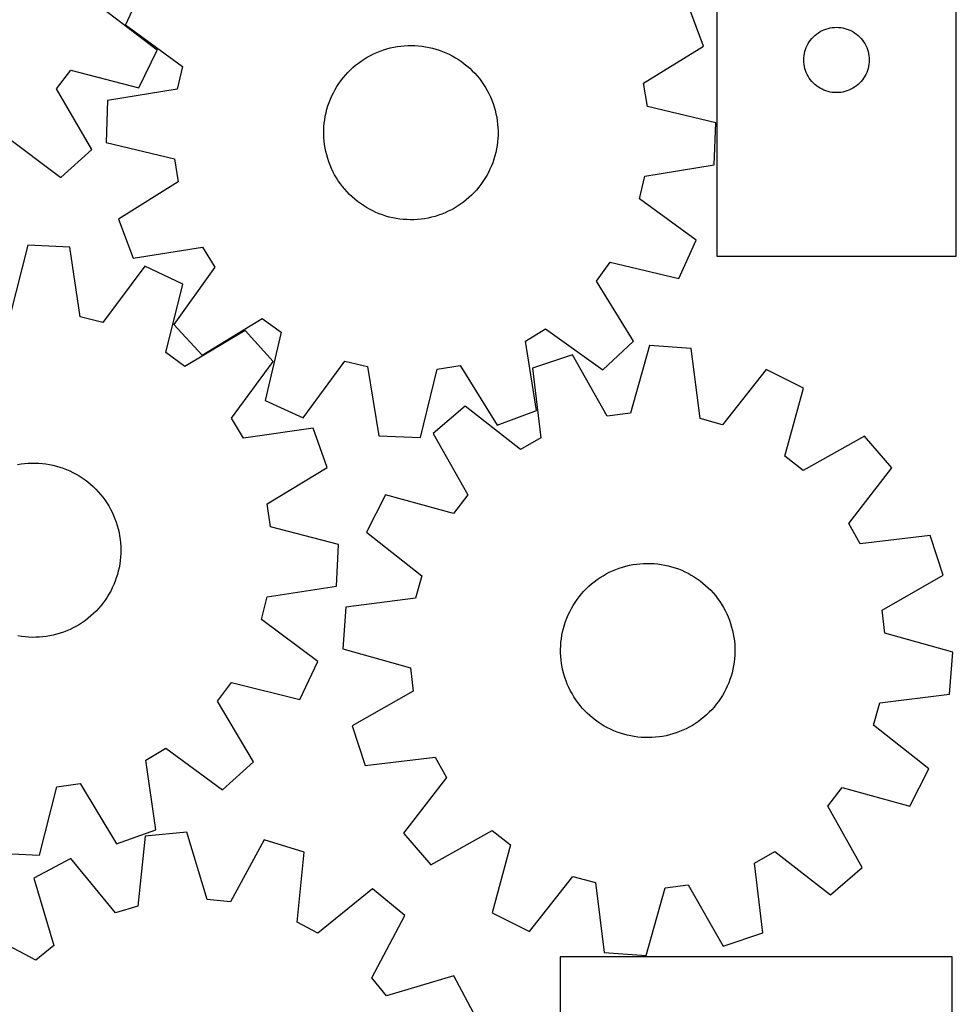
# Model space of a CAD drawing. Header units: millimetres. Extents: x 7 to 1243, y 7 to 1493.
# Tile 12 of 25: x 986 to 1243, y 592 to 863. Entities that reach past the tile are written whole.
import ezdxf

# ---------------------------------------------------------------- set-up
doc = ezdxf.new("R2010")
doc.units = ezdxf.units.MM
doc.layers.add('CUT', color=7, linetype='CONTINUOUS', true_color=0x000000)

msp = doc.modelspace()

# ---------------------------------------------------------------- linework, layer by layer
at = {"layer": 'CUT'}
for p, q in [((1177.458114, 905.612854), (1177.458114, 797.612854)), ((1243.458114, 797.612854), (1243.458114, 905.612854)), ((1019.458894, 871.742657), (1014.655371, 861.254014)), ((1023.353782, 854.348416), (1007.944771, 866.095961)), ((1173.807875, 855.399979), (1169.787888, 866.213173)), ((1014.655371, 861.254014), (1030.320393, 849.850089)), ((1205.958114, 859.407083), (1206.477516, 859.684709)), ((1206.477516, 859.684709), (1207.013963, 859.92777)), ((1207.013963, 859.92777), (1207.565159, 860.135225)), ((1207.565159, 860.135225), (1208.128743, 860.306187)), ((1208.128743, 860.306187), (1208.702301, 860.439922)), ((1208.702301, 860.439922), (1209.283379, 860.535858)), ((1209.283379, 860.535858), (1209.869486, 860.593585)), ((1209.869486, 860.593585), (1210.458114, 860.612854)), ((1210.458114, 860.612854), (1211.046743, 860.593585)), ((1211.046743, 860.593585), (1211.63285, 860.535858)), ((1211.63285, 860.535858), (1212.213927, 860.439922)), ((1212.213927, 860.439922), (1212.787486, 860.306187)), ((1212.787486, 860.306187), (1213.35107, 860.135225)), ((1213.35107, 860.135225), (1213.902265, 859.92777)), ((1213.902265, 859.92777), (1214.438713, 859.684709)), ((1214.438713, 859.684709), (1214.958114, 859.407083)), ((1202.974888, 856.612986), (1203.317934, 857.091707)), ((1203.317934, 857.091707), (1203.691556, 857.546967)), ((1203.691556, 857.546967), (1204.094153, 857.976815)), ((1204.094153, 857.976815), (1204.524002, 858.379413)), ((1204.524002, 858.379413), (1204.979261, 858.753034)), ((1204.979261, 858.753034), (1205.457982, 859.096081)), ((1205.457982, 859.096081), (1205.958114, 859.407083)), ((1214.958114, 859.407083), (1215.458246, 859.096081)), ((1215.458246, 859.096081), (1215.936967, 858.753034)), ((1215.936967, 858.753034), (1216.392227, 858.379413)), ((1216.392227, 858.379413), (1216.822075, 857.976815)), ((1216.822075, 857.976815), (1217.224673, 857.546967)), ((1217.224673, 857.546967), (1217.598294, 857.091707)), ((1217.598294, 857.091707), (1217.941341, 856.612986)), ((1018.319493, 843.96856), (1023.353782, 854.348416)), ((1084.756611, 854.051966), (1085.679275, 854.379665)), ((1085.679275, 854.379665), (1086.614537, 854.669458)), ((1086.614537, 854.669458), (1087.560841, 854.920862)), ((1087.560841, 854.920862), (1088.516612, 855.133458)), ((1088.516612, 855.133458), (1089.480259, 855.306893)), ((1089.480259, 855.306893), (1090.450178, 855.440877)), ((1090.450178, 855.440877), (1091.424755, 855.535189)), ((1091.424755, 855.535189), (1092.402368, 855.58967)), ((1092.402368, 855.58967), (1093.38139, 855.604231)), ((1093.38139, 855.604231), (1094.36019, 855.578846)), ((1094.36019, 855.578846), (1095.337141, 855.513559)), ((1095.337141, 855.513559), (1096.310616, 855.408477)), ((1096.310616, 855.408477), (1097.278994, 855.263777)), ((1097.278994, 855.263777), (1098.240665, 855.079698)), ((1098.240665, 855.079698), (1099.194027, 854.856547)), ((1099.194027, 854.856547), (1100.137493, 854.594695)), ((1100.137493, 854.594695), (1101.069494, 854.294579)), ((1101.069494, 854.294579), (1101.988478, 853.956697)), ((1157.347387, 845.177712), (1173.807875, 855.399979)), ((1201.764782, 853.942226), (1201.935743, 854.505809)), ((1201.935743, 854.505809), (1202.143199, 855.057005)), ((1202.143199, 855.057005), (1202.38626, 855.593453)), ((1202.38626, 855.593453), (1202.663886, 856.112854)), ((1202.663886, 856.112854), (1202.974888, 856.612986)), ((1217.941341, 856.612986), (1218.252343, 856.112854)), ((1218.252343, 856.112854), (1218.529969, 855.593453)), ((1218.529969, 855.593453), (1218.77303, 855.057005)), ((1218.77303, 855.057005), (1218.980486, 854.505809)), ((1218.980486, 854.505809), (1219.151447, 853.942226)), ((1079.569412, 851.32456), (1080.385145, 851.866108)), ((1080.385145, 851.866108), (1081.222289, 852.373933)), ((1081.222289, 852.373933), (1082.079449, 852.847189)), ((1082.079449, 852.847189), (1082.955199, 853.285089)), ((1082.955199, 853.285089), (1083.848082, 853.686904)), ((1083.848082, 853.686904), (1084.756611, 854.051966)), ((1101.988478, 853.956697), (1102.892915, 853.581613)), ((1102.892915, 853.581613), (1103.7813, 853.16995)), ((1103.7813, 853.16995), (1104.652155, 852.722394)), ((1104.652155, 852.722394), (1105.50403, 852.239689)), ((1105.50403, 852.239689), (1106.335508, 851.722639)), ((1106.335508, 851.722639), (1107.145203, 851.172104)), ((1201.458114, 851.612854), (1201.477384, 852.201482)), ((1201.477384, 851.024226), (1201.458114, 851.612854)), ((1201.477384, 852.201482), (1201.535111, 852.78759)), ((1201.535111, 852.78759), (1201.631047, 853.368667)), ((1201.631047, 853.368667), (1201.764782, 853.942226)), ((1219.151447, 853.942226), (1219.285182, 853.368667)), ((1219.285182, 853.368667), (1219.381118, 852.78759)), ((1219.381118, 852.78759), (1219.438845, 852.201482)), ((1219.438845, 852.201482), (1219.458114, 851.612854)), ((1219.458114, 851.612854), (1219.438845, 851.024226)), ((995.673454, 843.669071), (999.554094, 848.795797)), ((999.554094, 848.795797), (1018.319493, 843.96856)), ((1030.320393, 849.850089), (1028.835039, 843.594178)), ((1075.858045, 848.144396), (1076.547152, 848.839972)), ((1076.547152, 848.839972), (1077.264058, 849.506861)), ((1077.264058, 849.506861), (1078.007569, 850.143954)), ((1078.007569, 850.143954), (1078.776446, 850.75019)), ((1078.776446, 850.75019), (1079.569412, 851.32456)), ((1107.145203, 851.172104), (1107.93177, 850.589002)), ((1107.93177, 850.589002), (1108.693897, 849.974302)), ((1108.693897, 849.974302), (1109.430318, 849.329027)), ((1109.430318, 849.329027), (1110.139806, 848.654251)), ((1201.535111, 850.438119), (1201.477384, 851.024226)), ((1201.631047, 849.857041), (1201.535111, 850.438119)), ((1201.764782, 849.283483), (1201.631047, 849.857041)), ((1201.935743, 848.719899), (1201.764782, 849.283483)), ((1219.151447, 849.283483), (1218.980486, 848.719899)), ((1219.285182, 849.857041), (1219.151447, 849.283483)), ((1219.381118, 850.438119), (1219.285182, 849.857041)), ((1219.438845, 851.024226), (1219.381118, 850.438119)), ((1073.968738, 845.897353), (1074.567764, 846.671861)), ((1074.567764, 846.671861), (1075.197882, 847.421291)), ((1075.197882, 847.421291), (1075.858045, 848.144396)), ((1110.139806, 848.654251), (1110.821181, 847.951098)), ((1110.821181, 847.951098), (1111.473308, 847.220738)), ((1111.473308, 847.220738), (1112.095101, 846.464387)), ((1112.095101, 846.464387), (1112.685527, 845.683303)), ((1202.143199, 848.168703), (1201.935743, 848.719899)), ((1202.38626, 847.632256), (1202.143199, 848.168703)), ((1202.663886, 847.112854), (1202.38626, 847.632256)), ((1202.974888, 846.612722), (1202.663886, 847.112854)), ((1203.317934, 846.134001), (1202.974888, 846.612722)), ((1203.691556, 845.678742), (1203.317934, 846.134001)), ((1217.598294, 846.134001), (1217.224673, 845.678742)), ((1217.941341, 846.612722), (1217.598294, 846.134001)), ((1218.252343, 847.112854), (1217.941341, 846.612722)), ((1218.529969, 847.632256), (1218.252343, 847.112854)), ((1218.77303, 848.168703), (1218.529969, 847.632256)), ((1218.980486, 848.719899), (1218.77303, 848.168703)), ((1005.413932, 826.918982), (995.673454, 843.669071)), ((1028.835039, 843.594178), (1009.715639, 840.449191)), ((1071.902689, 842.574903), (1072.367917, 843.436447)), ((1072.367917, 843.436447), (1072.867898, 844.278298)), ((1072.867898, 844.278298), (1073.401801, 845.099056)), ((1073.401801, 845.099056), (1073.968738, 845.897353)), ((1112.685527, 845.683303), (1113.243602, 844.878786)), ((1113.243602, 844.878786), (1113.768398, 844.052176)), ((1113.768398, 844.052176), (1114.259041, 843.204847)), ((1158.369132, 838.829584), (1157.347387, 845.177712)), ((1204.094153, 845.248893), (1203.691556, 845.678742)), ((1204.524002, 844.846296), (1204.094153, 845.248893)), ((1204.979261, 844.472674), (1204.524002, 844.846296)), ((1205.457982, 844.129628), (1204.979261, 844.472674)), ((1205.958114, 843.818626), (1205.457982, 844.129628)), ((1206.477516, 843.541), (1205.958114, 843.818626)), ((1207.013963, 843.297939), (1206.477516, 843.541)), ((1214.438713, 843.541), (1213.902265, 843.297939)), ((1214.958114, 843.818626), (1214.438713, 843.541)), ((1215.458246, 844.129628), (1214.958114, 843.818626)), ((1215.936967, 844.472674), (1215.458246, 844.129628)), ((1216.392227, 844.846296), (1215.936967, 844.472674)), ((1216.822075, 845.248893), (1216.392227, 844.846296)), ((1217.224673, 845.678742), (1216.822075, 845.248893)), ((1070.722977, 839.886601), (1071.079534, 840.798501)), ((1071.079534, 840.798501), (1071.47299, 841.695099)), ((1071.47299, 841.695099), (1071.902689, 842.574903)), ((1114.259041, 843.204847), (1114.714714, 842.338212)), ((1114.714714, 842.338212), (1115.134659, 841.453711)), ((1115.134659, 841.453711), (1115.518176, 840.552818)), ((1207.565159, 843.090483), (1207.013963, 843.297939)), ((1208.128743, 842.919522), (1207.565159, 843.090483)), ((1208.702301, 842.785787), (1208.128743, 842.919522)), ((1209.283379, 842.689851), (1208.702301, 842.785787)), ((1209.869486, 842.632124), (1209.283379, 842.689851)), ((1210.458114, 842.612854), (1209.869486, 842.632124)), ((1211.046743, 842.632124), (1210.458114, 842.612854)), ((1211.63285, 842.689851), (1211.046743, 842.632124)), ((1212.213927, 842.785787), (1211.63285, 842.689851)), ((1212.787486, 842.919522), (1212.213927, 842.785787)), ((1213.35107, 843.090483), (1212.787486, 842.919522)), ((1213.902265, 843.297939), (1213.35107, 843.090483)), ((1009.715639, 840.449191), (1009.291592, 828.92072)), ((1069.880318, 837.074376), (1070.12287, 838.022988)), ((1070.12287, 838.022988), (1070.403912, 838.960916)), ((1070.403912, 838.960916), (1070.722977, 839.886601)), ((1115.518176, 840.552818), (1115.864629, 839.637031)), ((1115.864629, 839.637031), (1116.17344, 838.707875)), ((1116.17344, 838.707875), (1116.444094, 837.766896)), ((1177.205818, 834.288475), (1158.369132, 838.829584)), ((1069.512237, 835.151435), (1069.676661, 836.116661)), ((1069.676661, 836.116661), (1069.880318, 837.074376)), ((1116.444094, 837.766896), (1116.676143, 836.81566)), ((1116.676143, 836.81566), (1116.869198, 835.855752)), ((1116.869198, 835.855752), (1117.02294, 834.888767)), ((1069.256772, 832.226812), (1069.302117, 833.204891)), ((1069.302117, 833.204891), (1069.38732, 834.180307)), ((1069.38732, 834.180307), (1069.512237, 835.151435)), ((1117.02294, 834.888767), (1117.137111, 833.916317)), ((1117.137111, 833.916317), (1117.211523, 832.940019)), ((1117.211523, 832.940019), (1117.246051, 831.961498)), ((1176.781771, 822.760003), (1177.205818, 834.288475)), ((981.300993, 830.896778), (996.790657, 819.255785)), ((1069.251359, 831.247697), (1069.256772, 832.226812)), ((1069.285887, 830.269176), (1069.251359, 831.247697)), ((1069.360299, 829.292878), (1069.285887, 830.269176)), ((1117.195293, 830.004304), (1117.110091, 829.028888)), ((1117.240638, 830.982383), (1117.195293, 830.004304)), ((1117.246051, 831.961498), (1117.240638, 830.982383)), ((1009.291592, 828.92072), (1028.128278, 824.379611)), ((1069.474471, 828.320427), (1069.360299, 829.292878)), ((1069.628212, 827.353443), (1069.474471, 828.320427)), ((1069.821268, 826.393534), (1069.628212, 827.353443)), ((1116.82075, 827.092534), (1116.617092, 826.134819)), ((1116.985174, 828.057759), (1116.82075, 827.092534)), ((1117.110091, 829.028888), (1116.985174, 828.057759)), ((996.790657, 819.255785), (1005.413932, 826.918982)), ((1028.128278, 824.379611), (1029.150024, 818.031483)), ((1070.053316, 825.442299), (1069.821268, 826.393534)), ((1070.323971, 824.50132), (1070.053316, 825.442299)), ((1070.632781, 823.572164), (1070.323971, 824.50132)), ((1116.374541, 825.186207), (1116.093498, 824.248278)), ((1116.617092, 826.134819), (1116.374541, 825.186207)), ((1070.979234, 822.656377), (1070.632781, 823.572164)), ((1071.362752, 821.755484), (1070.979234, 822.656377)), ((1071.782697, 820.870983), (1071.362752, 821.755484)), ((1115.417876, 822.410693), (1115.02442, 821.514095)), ((1115.774433, 823.322594), (1115.417876, 822.410693)), ((1116.093498, 824.248278), (1115.774433, 823.322594)), ((1157.662371, 819.615016), (1176.781771, 822.760003)), ((1072.23837, 820.004347), (1071.782697, 820.870983)), ((1072.729012, 819.157019), (1072.23837, 820.004347)), ((1073.253808, 818.330409), (1072.729012, 819.157019)), ((1114.129494, 819.772748), (1113.629512, 818.930896)), ((1114.594721, 820.634292), (1114.129494, 819.772748)), ((1115.02442, 821.514095), (1114.594721, 820.634292)), ((1156.177017, 813.359106), (1157.662371, 819.615016)), ((1029.150024, 818.031483), (1012.689535, 807.809216)), ((1073.811883, 817.525892), (1073.253808, 818.330409)), ((1074.402309, 816.744808), (1073.811883, 817.525892)), ((1075.024103, 815.988456), (1074.402309, 816.744808)), ((1111.929646, 816.537334), (1111.299528, 815.787904)), ((1112.528673, 817.311842), (1111.929646, 816.537334)), ((1113.095609, 818.110139), (1112.528673, 817.311842)), ((1113.629512, 818.930896), (1113.095609, 818.110139)), ((1075.676229, 815.258096), (1075.024103, 815.988456)), ((1076.357604, 814.554943), (1075.676229, 815.258096)), ((1077.067092, 813.880168), (1076.357604, 814.554943)), ((1077.803513, 813.234893), (1077.067092, 813.880168)), ((1109.233352, 813.702333), (1108.489842, 813.06524)), ((1109.950258, 814.369223), (1109.233352, 813.702333)), ((1110.639365, 815.064799), (1109.950258, 814.369223)), ((1111.299528, 815.787904), (1110.639365, 815.064799)), ((1078.565641, 812.620193), (1077.803513, 813.234893)), ((1079.352207, 812.03709), (1078.565641, 812.620193)), ((1080.161902, 811.486556), (1079.352207, 812.03709)), ((1080.99338, 810.969506), (1080.161902, 811.486556)), ((1081.845255, 810.486801), (1080.99338, 810.969506)), ((1105.275122, 810.835262), (1104.417961, 810.362005)), ((1106.112265, 811.343086), (1105.275122, 810.835262)), ((1106.927998, 811.884634), (1106.112265, 811.343086)), ((1107.720964, 812.459004), (1106.927998, 811.884634)), ((1108.489842, 813.06524), (1107.720964, 812.459004)), ((1171.842039, 801.955181), (1156.177017, 813.359106)), ((1082.71611, 810.039245), (1081.845255, 810.486801)), ((1083.604495, 809.627582), (1082.71611, 810.039245)), ((1084.508933, 809.252497), (1083.604495, 809.627582)), ((1085.427916, 808.914616), (1084.508933, 809.252497)), ((1086.359917, 808.614499), (1085.427916, 808.914616)), ((1087.303384, 808.352648), (1086.359917, 808.614499)), ((1088.256745, 808.129497), (1087.303384, 808.352648)), ((1089.218416, 807.945418), (1088.256745, 808.129497)), ((1098.936569, 808.288333), (1097.980798, 808.075736)), ((1099.882873, 808.539736), (1098.936569, 808.288333)), ((1100.818135, 808.829529), (1099.882873, 808.539736)), ((1101.740799, 809.157229), (1100.818135, 808.829529)), ((1102.649328, 809.52229), (1101.740799, 809.157229)), ((1103.542211, 809.924105), (1102.649328, 809.52229)), ((1104.417961, 810.362005), (1103.542211, 809.924105)), ((1012.689535, 807.809216), (1016.709522, 796.996022)), ((1090.186794, 807.800717), (1089.218416, 807.945418)), ((1091.160269, 807.695636), (1090.186794, 807.800717)), ((1092.13722, 807.630349), (1091.160269, 807.695636)), ((1093.116021, 807.604964), (1092.13722, 807.630349)), ((1094.095042, 807.619525), (1093.116021, 807.604964)), ((1095.072655, 807.674006), (1094.095042, 807.619525)), ((1096.047232, 807.768317), (1095.072655, 807.674006)), ((1097.017151, 807.902302), (1096.047232, 807.768317)), ((1097.980798, 808.075736), (1097.017151, 807.902302)), ((987.748469, 800.579835), (982.967484, 781.802598)), ((999.270594, 800.008787), (987.748469, 800.579835)), ((1002.171475, 780.850831), (999.270594, 800.008787)), ((1016.709522, 796.996022), (1035.850158, 800.009072)), ((1035.850158, 800.009072), (1039.223451, 794.535172)), ((1167.038516, 791.466538), (1171.842039, 801.955181)), ((1177.458114, 797.612854), (1243.458114, 797.612854)), ((1020.010723, 794.80411), (1008.407932, 779.285809)), ((1030.437248, 789.867205), (1020.010723, 794.80411)), ((1039.223451, 794.535172), (1027.927835, 778.791872)), ((1144.404637, 790.666339), (1148.170959, 795.877626)), ((1148.170959, 795.877626), (1167.038516, 791.466538)), ((1025.78588, 771.057441), (1030.437248, 789.867205)), ((1154.513137, 774.135741), (1144.404637, 790.666339)), ((1008.407932, 779.285809), (1002.171475, 780.850831)), ((1027.927835, 778.791872), (1035.779849, 770.340166)), ((1035.779849, 770.340166), (1052.310447, 780.448665)), ((1052.310447, 780.448665), (1057.521734, 776.682344)), ((1047.606885, 777.121806), (1030.948707, 767.224961)), ((1055.350466, 768.570641), (1047.606885, 777.121806)), ((1057.521734, 776.682344), (1053.110645, 757.814787)), ((1124.844231, 774.206051), (1130.318131, 777.579343)), ((1130.318131, 777.579343), (1146.06143, 766.283727)), ((1127.857281, 755.065415), (1124.844231, 774.206051)), ((1146.06143, 766.283727), (1154.513137, 774.135741)), ((1158.948987, 772.967206), (1153.70246, 754.314689)), ((1170.453345, 772.109761), (1158.948987, 772.967206)), ((1030.948707, 767.224961), (1025.78588, 771.057441)), ((1137.724597, 770.365878), (1126.767826, 766.755527)), ((1147.320388, 753.532482), (1137.724597, 770.365878)), ((1172.876838, 752.885581), (1170.453345, 772.109761)), ((1043.854977, 752.972688), (1055.350466, 768.570641)), ((1063.599288, 753.011264), (1075.003214, 768.676285)), ((1075.003214, 768.676285), (1081.259124, 767.190932)), ((1100.473692, 766.484171), (1106.821819, 767.505916)), ((1106.821819, 767.505916), (1117.044086, 751.045428)), ((1081.259124, 767.190932), (1084.404111, 748.071531)), ((1095.932583, 747.647484), (1100.473692, 766.484171)), ((1126.767826, 766.755527), (1129.058677, 747.51509)), ((1191.057609, 766.390852), (1179.072441, 751.165933)), ((1201.35812, 761.196149), (1191.057609, 766.390852)), ((1196.24036, 742.507892), (1201.35812, 761.196149)), ((1053.110645, 757.814787), (1063.599288, 753.011264)), ((1108.154532, 756.229991), (1099.413418, 748.701487)), ((1123.461749, 744.350112), (1108.154532, 756.229991)), ((1117.044086, 751.045428), (1127.857281, 755.065415)), ((1153.70246, 754.314689), (1147.320388, 753.532482)), ((1047.158181, 747.456209), (1043.854977, 752.972688)), ((1179.072441, 751.165933), (1172.876838, 752.885581)), ((1066.335689, 750.224893), (1047.158181, 747.456209)), ((1070.217437, 739.361307), (1066.335689, 750.224893)), ((1099.413418, 748.701487), (1108.892884, 731.802311)), ((1084.404111, 748.071531), (1095.932583, 747.647484)), ((1129.058677, 747.51509), (1123.461749, 744.350112)), ((1218.205446, 748.027656), (1201.30627, 738.548189)), ((1225.73395, 739.286541), (1218.205446, 748.027656)), ((984.929712, 740.182621), (985.895492, 740.343751)), ((985.895492, 740.343751), (986.867042, 740.465354)), ((986.867042, 740.465354), (987.842742, 740.547228)), ((987.842742, 740.547228), (988.820971, 740.589236)), ((988.820971, 740.589236), (989.800098, 740.591309)), ((989.800098, 740.591309), (990.778495, 740.553443)), ((990.778495, 740.553443), (991.754534, 740.475701)), ((991.754534, 740.475701), (992.726589, 740.358212)), ((992.726589, 740.358212), (993.693044, 740.201173)), ((1201.30627, 738.548189), (1196.24036, 742.507892)), ((993.693044, 740.201173), (994.652288, 740.004843)), ((994.652288, 740.004843), (995.602726, 739.769551)), ((995.602726, 739.769551), (996.542776, 739.495688)), ((996.542776, 739.495688), (997.470873, 739.183709)), ((997.470873, 739.183709), (998.385473, 738.834134)), ((998.385473, 738.834134), (999.285053, 738.447545)), ((999.285053, 738.447545), (1000.168116, 738.024585)), ((1000.168116, 738.024585), (1001.033192, 737.565958)), ((1053.627911, 729.34981), (1070.217437, 739.361307)), ((1213.854071, 723.979324), (1225.73395, 739.286541)), ((1001.033192, 737.565958), (1001.878841, 737.072428)), ((1001.878841, 737.072428), (1002.703656, 736.544815)), ((1002.703656, 736.544815), (1003.506265, 735.983999)), ((1003.506265, 735.983999), (1004.28533, 735.390912)), ((1004.28533, 735.390912), (1005.039556, 734.766541)), ((1005.039556, 734.766541), (1005.767687, 734.111926)), ((1005.767687, 734.111926), (1006.468511, 733.428157)), ((1006.468511, 733.428157), (1007.140862, 732.716371)), ((1007.140862, 732.716371), (1007.783621, 731.977753)), ((1007.783621, 731.977753), (1008.395717, 731.213533)), ((1008.395717, 731.213533), (1008.976133, 730.424982)), ((1008.976133, 730.424982), (1009.523902, 729.613412)), ((1009.523902, 729.613412), (1010.038112, 728.780176)), ((1086.244924, 731.854161), (1081.050221, 721.55365)), ((1104.933182, 726.736401), (1086.244924, 731.854161)), ((1108.892884, 731.802311), (1104.933182, 726.736401)), ((1010.038112, 728.780176), (1010.517908, 727.926659)), ((1010.517908, 727.926659), (1010.962491, 727.054282)), ((1010.962491, 727.054282), (1011.371121, 726.164498)), ((1054.568609, 722.989167), (1053.627911, 729.34981)), ((1011.371121, 726.164498), (1011.743117, 725.258786)), ((1011.743117, 725.258786), (1012.077862, 724.338655)), ((1012.077862, 724.338655), (1012.374797, 723.405636)), ((1012.374797, 723.405636), (1012.633428, 722.461281)), ((1012.633428, 722.461281), (1012.853325, 721.507164)), ((1012.853325, 721.507164), (1013.034122, 720.544871)), ((1073.345845, 718.208183), (1054.568609, 722.989167)), ((1081.050221, 721.55365), (1096.275141, 709.568482)), ((1217.019049, 718.382396), (1213.854071, 723.979324)), ((1013.034122, 720.544871), (1013.175518, 719.576004)), ((1013.175518, 719.576004), (1013.277278, 718.602177)), ((1013.277278, 718.602177), (1013.339232, 717.625009)), ((1236.259486, 720.673247), (1217.019049, 718.382396)), ((1239.869837, 709.716476), (1236.259486, 720.673247)), ((1013.339232, 717.625009), (1013.361277, 716.646127)), ((1013.361277, 716.646127), (1013.343377, 715.667161)), ((1072.774798, 706.686057), (1073.345845, 718.208183)), ((1013.187925, 713.71549), (1013.050632, 712.746034)), ((1013.28556, 714.68974), (1013.187925, 713.71549)), ((1013.343377, 715.667161), (1013.28556, 714.68974)), ((1012.658055, 710.827944), (1012.403425, 709.882503)), ((1012.873911, 711.782984), (1012.658055, 710.827944)), ((1013.050632, 712.746034), (1012.873911, 711.782984)), ((1147.020227, 710.059908), (1147.890044, 710.509478)), ((1147.890044, 710.509478), (1148.777475, 710.923196)), ((1148.777475, 710.923196), (1149.681042, 711.300373)), ((1149.681042, 711.300373), (1150.599241, 711.64038)), ((1150.599241, 711.64038), (1151.530545, 711.942652)), ((1151.530545, 711.942652), (1152.473403, 712.206686)), ((1152.473403, 712.206686), (1153.426246, 712.432043)), ((1153.426246, 712.432043), (1154.387488, 712.618347)), ((1154.387488, 712.618347), (1155.355529, 712.765288)), ((1155.355529, 712.765288), (1156.328758, 712.872622)), ((1156.328758, 712.872622), (1157.305555, 712.94017)), ((1157.305555, 712.94017), (1158.284294, 712.967819)), ((1158.284294, 712.967819), (1159.263347, 712.955524)), ((1159.263347, 712.955524), (1160.241083, 712.903305)), ((1160.241083, 712.903305), (1161.215876, 712.81125)), ((1161.215876, 712.81125), (1162.186102, 712.67951)), ((1162.186102, 712.67951), (1163.150148, 712.508306)), ((1163.150148, 712.508306), (1164.106409, 712.297922)), ((1164.106409, 712.297922), (1165.053292, 712.048709)), ((1165.053292, 712.048709), (1165.989222, 711.761081)), ((1165.989222, 711.761081), (1166.912641, 711.435517)), ((1166.912641, 711.435517), (1167.822013, 711.072559)), ((1167.822013, 711.072559), (1168.715823, 710.672812)), ((1168.715823, 710.672812), (1169.592585, 710.236939)), ((1011.779597, 708.026695), (1011.411438, 707.119416)), ((1012.110443, 708.948235), (1011.779597, 708.026695)), ((1012.403425, 709.882503), (1012.110443, 708.948235)), ((1096.275141, 709.568482), (1094.555493, 703.372879)), ((1142.984856, 707.30247), (1143.745559, 707.918933)), ((1143.745559, 707.918933), (1144.530774, 708.503854)), ((1144.530774, 708.503854), (1145.339193, 709.05626)), ((1145.339193, 709.05626), (1146.169472, 709.575233)), ((1146.169472, 709.575233), (1147.020227, 710.059908)), ((1169.592585, 710.236939), (1170.450838, 709.765668)), ((1170.450838, 709.765668), (1171.289154, 709.259782)), ((1171.289154, 709.259782), (1172.106139, 708.720123)), ((1172.106139, 708.720123), (1172.900431, 708.147589)), ((1172.900431, 708.147589), (1173.67071, 707.543134)), ((1223.036442, 700.120685), (1239.869837, 709.716476)), ((1010.565694, 705.353658), (1010.089516, 704.498117)), ((1011.006579, 706.227909), (1010.565694, 705.353658)), ((1011.411438, 707.119416), (1011.006579, 706.227909)), ((1053.616841, 703.785176), (1072.774798, 706.686057)), ((1140.211825, 704.542483), (1140.86226, 705.27435)), ((1140.86226, 705.27435), (1141.542005, 705.979078)), ((1141.542005, 705.979078), (1142.24993, 706.655493)), ((1142.24993, 706.655493), (1142.984856, 707.30247)), ((1173.67071, 707.543134), (1174.415693, 706.907764)), ((1174.415693, 706.907764), (1175.13414, 706.242535)), ((1175.13414, 706.242535), (1175.824855, 705.548556)), ((1175.824855, 705.548556), (1176.486689, 704.82698)), ((1009.034511, 702.84883), (1008.457439, 702.057829)), ((1009.578839, 703.662711), (1009.034511, 702.84883)), ((1010.089516, 704.498117), (1009.578839, 703.662711)), ((1052.05182, 697.548719), (1053.616841, 703.785176)), ((1094.555493, 703.372879), (1075.331313, 700.949386)), ((1138.446955, 702.19644), (1139.003166, 703.002246)), ((1139.003166, 703.002246), (1139.591783, 703.784694)), ((1139.591783, 703.784694), (1140.211825, 704.542483)), ((1176.486689, 704.82698), (1177.11854, 704.07901)), ((1177.11854, 704.07901), (1177.719357, 703.30589)), ((1177.719357, 703.30589), (1178.288139, 702.508907)), ((1178.288139, 702.508907), (1178.82394, 701.689388)), ((1006.539626, 699.835065), (1005.841703, 699.148334)), ((1007.208958, 700.549691), (1006.539626, 699.835065)), ((1007.848583, 701.291024), (1007.208958, 700.549691)), ((1008.457439, 702.057829), (1007.848583, 701.291024)), ((1075.331313, 700.949386), (1074.473868, 689.445027)), ((1136.563829, 698.766998), (1136.981726, 699.652468)), ((1136.981726, 699.652468), (1137.435393, 700.520156)), ((1137.435393, 700.520156), (1137.924073, 701.368617)), ((1137.924073, 701.368617), (1138.446955, 702.19644)), ((1178.82394, 701.689388), (1179.325869, 700.848696)), ((1179.325869, 700.848696), (1179.793089, 699.98823)), ((1179.793089, 699.98823), (1180.224822, 699.109424)), ((1223.818648, 693.738613), (1223.036442, 700.120685)), ((1003.588228, 697.266704), (1002.788001, 696.702494)), ((1004.364775, 697.863084), (1003.588228, 697.266704)), ((1005.116351, 698.490643), (1004.364775, 697.863084)), ((1005.841703, 699.148334), (1005.116351, 698.490643)), ((1067.57012, 685.945928), (1052.05182, 697.548719)), ((1135.531405, 696.018765), (1135.838065, 696.948633)), ((1135.838065, 696.948633), (1136.182397, 697.865219)), ((1136.182397, 697.865219), (1136.563829, 698.766998)), ((1180.224822, 699.109424), (1180.620352, 698.213739)), ((1180.620352, 698.213739), (1180.979018, 697.302666)), ((1180.979018, 697.302666), (1181.300225, 696.377722)), ((998.479549, 694.394913), (997.566438, 694.041469)), ((999.377484, 694.785307), (998.479549, 694.394913)), ((1000.258749, 695.212002), (999.377484, 694.785307)), ((1001.121875, 695.674288), (1000.258749, 695.212002)), ((1001.965427, 696.171394), (1001.121875, 695.674288)), ((1002.788001, 696.702494), (1001.965427, 696.171394)), ((1135.033083, 694.125392), (1135.262929, 695.077162)), ((1135.262929, 695.077162), (1135.531405, 696.018765)), ((1181.300225, 696.377722), (1181.583437, 695.440446)), ((1181.583437, 695.440446), (1181.828183, 694.492398)), ((1181.828183, 694.492398), (1182.034056, 693.535157)), ((985.996072, 692.832428), (985.029618, 692.989468)), ((986.968128, 692.71494), (985.996072, 692.832428)), ((987.944166, 692.637198), (986.968128, 692.71494)), ((988.922563, 692.599331), (987.944166, 692.637198)), ((989.901691, 692.601404), (988.922563, 692.599331)), ((990.879919, 692.643412), (989.901691, 692.601404)), ((991.85562, 692.725286), (990.879919, 692.643412)), ((992.827169, 692.84689), (991.85562, 692.725286)), ((993.79295, 693.00802), (992.827169, 692.84689)), ((994.751354, 693.208408), (993.79295, 693.00802)), ((995.700788, 693.447723), (994.751354, 693.208408)), ((996.63967, 693.725563), (995.700788, 693.447723)), ((997.566438, 694.041469), (996.63967, 693.725563)), ((1134.578824, 691.22499), (1134.690745, 692.197702)), ((1134.690745, 692.197702), (1134.842249, 693.165039)), ((1134.842249, 693.165039), (1135.033083, 694.125392)), ((1182.034056, 693.535157), (1182.200714, 692.570315)), ((1182.200714, 692.570315), (1182.327877, 691.599478)), ((1182.327877, 691.599478), (1182.415337, 690.624262)), ((1242.471165, 688.492087), (1223.818648, 693.738613)), ((1074.473868, 689.445027), (1093.126384, 684.198501)), ((1134.474408, 689.269924), (1134.506672, 690.248522)), ((1134.482087, 688.290824), (1134.474408, 689.269924)), ((1134.506672, 690.248522), (1134.578824, 691.22499)), ((1182.415337, 690.624262), (1182.462945, 689.64629)), ((1182.462945, 689.64629), (1182.470624, 688.66719)), ((1134.529696, 687.312853), (1134.482087, 688.290824)), ((1134.617155, 686.337637), (1134.529696, 687.312853)), ((1134.744319, 685.3668), (1134.617155, 686.337637)), ((1182.366208, 686.712125), (1182.254287, 685.739413)), ((1182.438361, 687.688592), (1182.366208, 686.712125)), ((1182.470624, 688.66719), (1182.438361, 687.688592)), ((1241.61372, 676.987729), (1242.471165, 688.492087)), ((1062.633215, 675.519403), (1067.57012, 685.945928)), ((1093.126384, 684.198501), (1093.908591, 677.816429)), ((1134.910976, 684.401958), (1134.744319, 685.3668)), ((1135.116849, 683.444716), (1134.910976, 684.401958)), ((1135.361596, 682.496668), (1135.116849, 683.444716)), ((1181.91195, 683.811722), (1181.682104, 682.859952)), ((1182.102784, 684.772075), (1181.91195, 683.811722)), ((1182.254287, 685.739413), (1182.102784, 684.772075)), ((1135.644808, 681.559392), (1135.361596, 682.496668)), ((1135.966014, 680.634448), (1135.644808, 681.559392)), ((1181.106968, 680.988481), (1180.762635, 680.071895)), ((1181.413627, 681.91835), (1181.106968, 680.988481)), ((1181.682104, 682.859952), (1181.413627, 681.91835)), ((1039.990972, 675.007944), (1043.823452, 680.170771)), ((1043.823452, 680.170771), (1062.633215, 675.519403)), ((1136.324681, 679.723376), (1135.966014, 680.634448)), ((1136.72021, 678.827691), (1136.324681, 679.723376)), ((1137.151944, 677.948884), (1136.72021, 678.827691)), ((1137.619164, 677.088419), (1137.151944, 677.948884)), ((1179.963306, 678.284646), (1179.50964, 677.416959)), ((1180.381203, 679.170116), (1179.963306, 678.284646)), ((1180.762635, 680.071895), (1180.381203, 679.170116)), ((1093.908591, 677.816429), (1077.075195, 668.220638)), ((1138.121092, 676.247726), (1137.619164, 677.088419)), ((1138.656893, 675.428207), (1138.121092, 676.247726)), ((1139.225676, 674.631224), (1138.656893, 675.428207)), ((1178.498078, 675.740675), (1177.941866, 674.934869)), ((1179.020959, 676.568497), (1178.498078, 675.740675)), ((1179.50964, 677.416959), (1179.020959, 676.568497)), ((1222.38954, 674.564235), (1241.61372, 676.987729)), ((1049.887816, 658.349766), (1039.990972, 675.007944)), ((1139.826492, 673.858104), (1139.225676, 674.631224)), ((1140.458344, 673.110134), (1139.826492, 673.858104)), ((1141.120178, 672.388559), (1140.458344, 673.110134)), ((1176.082773, 672.662765), (1175.403027, 671.958037)), ((1176.733208, 673.394632), (1176.082773, 672.662765)), ((1177.353249, 674.15242), (1176.733208, 673.394632)), ((1177.941866, 674.934869), (1177.353249, 674.15242)), ((1220.669892, 668.368632), (1222.38954, 674.564235)), ((1141.810893, 671.694579), (1141.120178, 672.388559)), ((1142.52934, 671.029351), (1141.810893, 671.694579)), ((1143.274323, 670.39398), (1142.52934, 671.029351)), ((1144.044601, 669.789525), (1143.274323, 670.39398)), ((1144.838894, 669.216992), (1144.044601, 669.789525)), ((1173.199474, 670.018182), (1172.414259, 669.433261)), ((1173.960177, 670.634644), (1173.199474, 670.018182)), ((1174.695103, 671.281621), (1173.960177, 670.634644)), ((1175.403027, 671.958037), (1174.695103, 671.281621)), ((1077.075195, 668.220638), (1080.685547, 657.263867)), ((1145.655878, 668.677333), (1144.838894, 669.216992)), ((1146.494195, 668.171447), (1145.655878, 668.677333)), ((1147.352448, 667.700175), (1146.494195, 668.171447)), ((1148.229209, 667.264303), (1147.352448, 667.700175)), ((1149.123019, 666.864555), (1148.229209, 667.264303)), ((1169.054988, 667.427636), (1168.167558, 667.013918)), ((1169.924805, 667.877206), (1169.054988, 667.427636)), ((1170.775561, 668.361881), (1169.924805, 667.877206)), ((1171.605839, 668.880854), (1170.775561, 668.361881)), ((1172.414259, 669.433261), (1171.605839, 668.880854)), ((1235.894811, 656.383465), (1220.669892, 668.368632)), ((1150.032391, 666.501597), (1149.123019, 666.864555)), ((1150.955811, 666.176034), (1150.032391, 666.501597)), ((1151.891741, 665.888406), (1150.955811, 666.176034)), ((1152.838624, 665.639192), (1151.891741, 665.888406)), ((1153.794884, 665.428809), (1152.838624, 665.639192)), ((1154.75893, 665.257604), (1153.794884, 665.428809)), ((1155.729157, 665.125865), (1154.75893, 665.257604)), ((1156.70395, 665.033809), (1155.729157, 665.125865)), ((1157.681686, 664.98159), (1156.70395, 665.033809)), ((1158.660739, 664.969295), (1157.681686, 664.98159)), ((1159.639478, 664.996945), (1158.660739, 664.969295)), ((1160.616275, 665.064493), (1159.639478, 664.996945)), ((1161.589504, 665.171827), (1160.616275, 665.064493)), ((1162.557545, 665.318768), (1161.589504, 665.171827)), ((1163.518787, 665.505072), (1162.557545, 665.318768)), ((1164.47163, 665.730428), (1163.518787, 665.505072)), ((1165.414488, 665.994462), (1164.47163, 665.730428)), ((1166.345791, 666.296735), (1165.414488, 665.994462)), ((1167.263991, 666.636742), (1166.345791, 666.296735)), ((1168.167558, 667.013918), (1167.263991, 666.636742)), ((1020.22222, 658.79847), (1025.738698, 662.101674)), ((1025.738698, 662.101674), (1041.336652, 650.606185)), ((1080.685547, 657.263867), (1099.925984, 659.554718)), ((1099.925984, 659.554718), (1103.090962, 653.95779)), ((1022.990903, 639.620962), (1020.22222, 658.79847)), ((1041.336652, 650.606185), (1049.887816, 658.349766)), ((1230.700108, 646.082954), (1235.894811, 656.383465)), ((1103.090962, 653.95779), (1091.211082, 638.650573)), ((990.974193, 632.610806), (995.755177, 651.388042)), ((995.755177, 651.388042), (1002.11582, 652.32874)), ((1002.11582, 652.32874), (1012.127317, 635.739214)), ((1208.052148, 646.134803), (1212.011851, 651.200713)), ((1212.011851, 651.200713), (1230.700108, 646.082954)), ((1217.531615, 629.235628), (1208.052148, 646.134803)), ((1012.127317, 635.739214), (1022.990903, 639.620962)), ((1020.058444, 637.865492), (1018.037859, 618.594798)), ((1031.542334, 638.963544), (1020.058444, 637.865492)), ((1037.178124, 620.424928), (1031.542334, 638.963544)), ((1091.211082, 638.650573), (1098.739587, 629.909458)), ((1098.739587, 629.909458), (1115.638762, 639.388925)), ((1115.638762, 639.388925), (1120.704672, 635.429223)), ((1052.816522, 636.80703), (1043.57517, 619.776475)), ((1063.84646, 633.426804), (1052.816522, 636.80703)), ((1120.704672, 635.429223), (1115.586913, 616.740965)), ((979.452068, 633.181853), (990.974193, 632.610806)), ((1061.958829, 614.142632), (1063.84646, 633.426804)), ((1187.886356, 630.422025), (1193.483284, 633.587003)), ((1193.483284, 633.587003), (1208.7905, 621.707123)), ((999.578395, 631.716572), (989.38887, 626.307409)), ((1011.879607, 616.745847), (999.578395, 631.716572)), ((1190.177206, 611.181588), (1187.886356, 630.422025)), ((1208.7905, 621.707123), (1217.531615, 629.235628)), ((1125.887424, 611.546262), (1137.872591, 626.771182)), ((1137.872591, 626.771182), (1144.068195, 625.051534)), ((989.38887, 626.307409), (994.896668, 607.730365)), ((1144.068195, 625.051534), (1146.491688, 605.827354)), ((1163.242572, 623.622425), (1169.624644, 624.404632)), ((1169.624644, 624.404632), (1179.220435, 607.571236)), ((1082.675984, 623.293165), (1067.620777, 611.095496)), ((1091.572762, 615.949269), (1082.675984, 623.293165)), ((1157.996046, 604.969909), (1163.242572, 623.622425)), ((1018.037859, 618.594798), (1011.879607, 616.745847)), ((1043.57517, 619.776475), (1037.178124, 620.424928)), ((1082.449085, 598.855383), (1091.572762, 615.949269)), ((1115.586913, 616.740965), (1125.887424, 611.546262)), ((1067.620777, 611.095496), (1061.958829, 614.142632)), ((989.914748, 603.665496), (972.820862, 612.789173)), ((1179.220435, 607.571236), (1190.177206, 611.181588)), ((994.896668, 607.730365), (989.914748, 603.665496)), ((1146.491688, 605.827354), (1157.996046, 604.969909)), ((1242.329318, 604.584051), (1134.329318, 604.584051)), ((1134.329318, 604.584051), (1134.329318, 538.584051)), ((1242.329318, 538.584051), (1242.329318, 604.584051)), ((1105.090998, 599.381261), (1086.513954, 593.873462)), ((1110.500161, 589.191736), (1105.090998, 599.381261)), ((1086.513954, 593.873462), (1082.449085, 598.855383))]:
    msp.add_line(p, q, dxfattribs=at)

doc.saveas('drawing.dxf')
